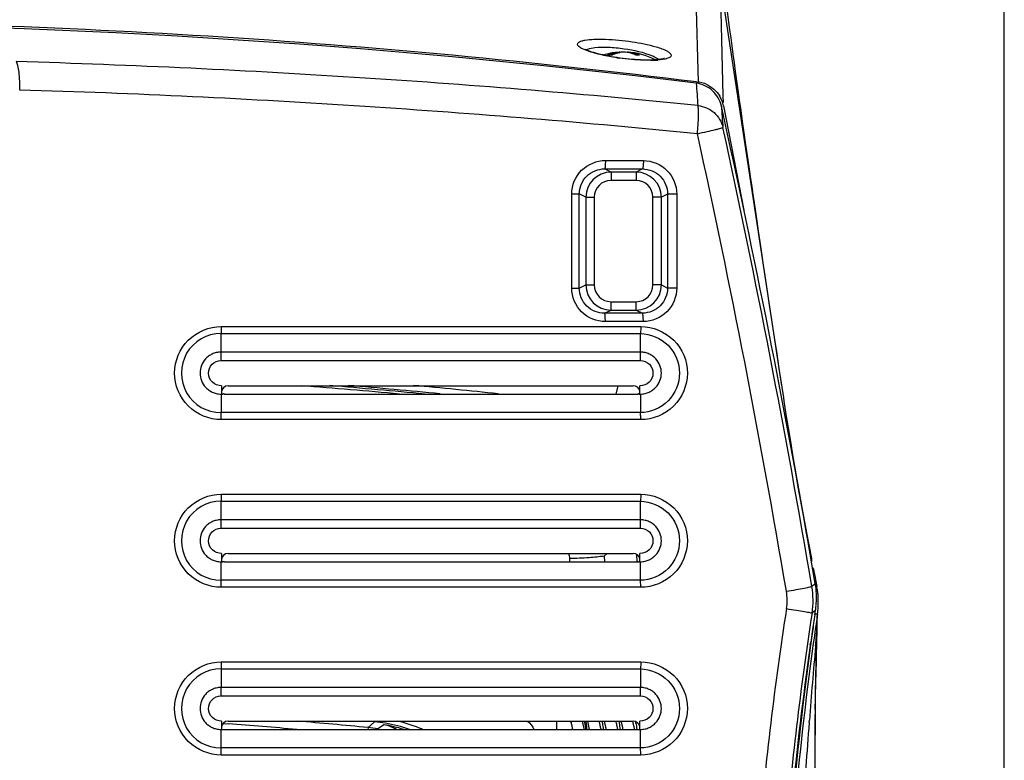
# Model space of a CAD drawing. Header units: millimetres. Extents: x 0 to 1660, y 0 to 1166.
# Tile 62 of 94: x 1072 to 1189, y 675 to 764. Entities that reach past the tile are written whole.
import ezdxf

# ---------------------------------------------------------------- set-up
doc = ezdxf.new("R2010")
doc.units = ezdxf.units.MM
doc.header["$LTSCALE"] = 65.395
doc.layers.get('0').update_dxf_attribs({"linetype": 'CONTINUOUS'})
doc.layers.add('ASSI', color=7, linetype='CONTINUOUS')

msp = doc.modelspace()

# ---------------------------------------------------------------- linework, layer by layer
at = {"color": 7, "linetype": 'Continuous'}
for p, q in [((1189, 0), (1189, 841)), ((1156.17, 763.37), (1156, 764.64)), ((1156.29, 762.45), (1156.17, 763.37)), ((1156.42, 761.5), (1156.29, 762.45)), ((1156.55, 760.53), (1156.42, 761.5)), ((1139.04, 760.1), (1138.99, 760.13)), ((1139.15, 760.05), (1139.04, 760.1)), ((1139.29, 759.99), (1139.15, 760.05)), ((1139.45, 759.93), (1139.29, 759.99)), ((1139.63, 759.86), (1139.45, 759.93)), ((1139.84, 759.79), (1139.63, 759.86)), ((1140.06, 759.72), (1139.84, 759.79)), ((1140.31, 759.65), (1140.06, 759.72)), ((1140.57, 759.58), (1140.31, 759.65)), ((1140.86, 759.51), (1140.57, 759.58)), ((1143.19, 759.74), (1143.19, 759.79)), ((1144.04, 759.74), (1144.04, 759.79)), ((1156.68, 759.54), (1156.55, 760.53)), ((1156.82, 758.52), (1156.68, 759.54)), ((1141.16, 759.44), (1140.86, 759.51)), ((1141.47, 759.37), (1141.16, 759.44)), ((1141.8, 759.31), (1141.47, 759.37)), ((1142.13, 759.24), (1141.8, 759.31)), ((1142.48, 759.19), (1142.13, 759.24)), ((1142.83, 759.13), (1142.48, 759.19)), ((1143.19, 759.08), (1142.83, 759.13)), ((1143.55, 759.03), (1143.19, 759.08)), ((1143.91, 758.99), (1143.55, 759.03)), ((1144.26, 758.95), (1143.91, 758.99)), ((1144.61, 758.92), (1144.26, 758.95)), ((1144.95, 758.89), (1144.61, 758.92)), ((1145.29, 758.87), (1144.95, 758.89)), ((1145.62, 758.85), (1145.29, 758.87)), ((1145.93, 758.84), (1145.62, 758.85)), ((1146.24, 758.84), (1145.93, 758.84)), ((1146.52, 758.83), (1146.24, 758.84)), ((1146.8, 758.84), (1146.52, 758.83)), ((1147.06, 758.84), (1146.8, 758.84)), ((1147.3, 758.85), (1147.06, 758.84)), ((1147.52, 758.87), (1147.3, 758.85)), ((1147.72, 758.89), (1147.52, 758.87)), ((1147.9, 758.91), (1147.72, 758.89)), ((1148.06, 758.93), (1147.9, 758.91)), ((1148.2, 758.96), (1148.06, 758.93)), ((1148.31, 758.99), (1148.2, 758.96)), ((1148.39, 759.01), (1148.31, 758.99)), ((1148.45, 759.03), (1148.39, 759.01)), ((1148.47, 759.04), (1148.45, 759.03)), ((1148.45, 759.02), (1148.46, 759.03)), ((1148.46, 759.03), (1148.47, 759.04)), ((1156.97, 757.46), (1156.82, 758.52)), ((1157.12, 756.37), (1156.97, 757.46)), ((1152.29, 756.23), (1152.52, 756.21)), ((1157.28, 755.23), (1157.12, 756.37)), ((1157.44, 754.05), (1157.28, 755.23)), ((1157.62, 752.81), (1157.44, 754.05)), ((1155.52, 753.39), (1157.96, 740.95)), ((1157.8, 751.52), (1157.62, 752.81)), ((1157.99, 750.15), (1157.8, 751.52)), ((1158.2, 748.71), (1157.99, 750.15)), ((1158.42, 747.18), (1158.2, 748.71)), ((1158.66, 745.54), (1158.42, 747.18)), ((1158.78, 744.67), (1158.66, 745.54)), ((1158.92, 743.76), (1158.78, 744.67)), ((1159.06, 742.81), (1158.92, 743.76)), ((1159.2, 741.81), (1159.06, 742.81)), ((1159.36, 740.75), (1159.2, 741.81)), ((1159.52, 739.62), (1159.36, 740.75)), ((1159.7, 738.43), (1159.52, 739.62)), ((1159.89, 737.17), (1159.7, 738.43)), ((1160.09, 735.82), (1159.89, 737.17)), ((1160.3, 734.39), (1160.09, 735.82)), ((1160.53, 732.88), (1160.3, 734.39)), ((1160.77, 731.29), (1160.53, 732.88)), ((1161.02, 729.61), (1160.77, 731.29)), ((1161.29, 727.85), (1161.02, 729.61)), ((1161.57, 726), (1161.29, 727.85)), ((1161.86, 724.07), (1161.57, 726)), ((1145.61, 724), (1095.61, 724)), ((1162.16, 722.06), (1161.86, 724.07)), ((1162.7, 718.58), (1162.16, 722.06)), ((1096.46, 719.99), (1144.76, 719.99)), ((1142.74, 719), (1142.98, 719.99)), ((1095.93, 719.01), (1095.92, 719.02)), ((1095.95, 719.01), (1095.93, 719.01)), ((1095.97, 719.01), (1095.95, 719.01)), ((1095.99, 719), (1095.97, 719.01)), ((1096, 719), (1095.99, 719)), ((1096.02, 719), (1096, 719)), ((1096.02, 719), (1145.3, 719)), ((1145.31, 719), (1145.3, 719)), ((1145.33, 719), (1145.31, 719)), ((1145.34, 719), (1145.33, 719)), ((1145.35, 719.01), (1145.34, 719)), ((1145.37, 719.01), (1145.35, 719.01)), ((1145.38, 719.01), (1145.37, 719.01)), ((1162.76, 718.14), (1162.7, 718.58)), ((1162.88, 717.37), (1162.76, 718.14)), ((1163.05, 716.32), (1162.88, 717.37)), ((1163.27, 714.96), (1163.05, 716.32)), ((1163.54, 713.34), (1163.27, 714.96)), ((1163.84, 711.52), (1163.54, 713.34)), ((1164.19, 709.48), (1163.84, 711.52)), ((1164.57, 707.26), (1164.19, 709.48)), ((1164.97, 705.04), (1164.57, 707.26)), ((1165.36, 702.88), (1164.97, 705.04)), ((1145.61, 704), (1095.61, 704)), ((1165.76, 700.72), (1165.36, 702.88)), ((1165.38, 702.64), (1166.01, 699.38)), ((1096.46, 699.99), (1144.76, 699.99)), ((1166, 699.46), (1165.76, 700.72)), ((1095.93, 699.01), (1095.92, 699.02)), ((1095.95, 699.01), (1095.93, 699.01)), ((1095.97, 699.01), (1095.95, 699.01)), ((1095.99, 699), (1095.97, 699.01)), ((1096, 699), (1095.99, 699)), ((1096.02, 699), (1096, 699)), ((1096.02, 699), (1145.3, 699)), ((1145.31, 699), (1145.3, 699)), ((1145.33, 699), (1145.31, 699)), ((1145.34, 699), (1145.33, 699)), ((1145.35, 699.01), (1145.34, 699)), ((1145.37, 699.01), (1145.35, 699.01)), ((1145.38, 699.01), (1145.37, 699.01)), ((1166.46, 696.42), (1165.94, 699.44)), ((1166.01, 699.39), (1166.01, 699.04)), ((1166.14, 698.32), (1166.13, 698.33)), ((1166.18, 698.28), (1166.14, 698.32)), ((1166.21, 698.24), (1166.18, 698.28)), ((1166.23, 698.21), (1166.21, 698.24)), ((1166.23, 698.2), (1166.23, 698.21)), ((1166.25, 698.14), (1166.31, 697.82)), ((1166.31, 697.82), (1166.37, 697.49)), ((1166.37, 697.49), (1166.43, 697.17)), ((1166.43, 697.17), (1166.5, 696.85)), ((1166.5, 696.85), (1166.57, 696.44)), ((1166.57, 696.44), (1166.65, 696.06)), ((1166.4, 692.68), (1166.49, 693.23)), ((1166.7, 691.64), (1166.74, 692.76)), ((1166.72, 692.72), (1166.71, 692.64)), ((1166.74, 692.76), (1166.75, 692.95)), ((1166.69, 691.27), (1166.7, 691.64)), ((1166.42, 690.65), (1166.35, 690.13)), ((1166.66, 689.79), (1166.67, 690.41)), ((1166.67, 690.41), (1166.69, 691.3)), ((1165.87, 689.04), (1165.9, 689.3)), ((1166.22, 689.25), (1166.19, 688.99)), ((1166.35, 690.13), (1166.22, 689.25)), ((1166.64, 689.02), (1166.66, 689.79)), ((1166.59, 687.05), (1166.61, 688.1)), ((1166.61, 688.1), (1166.64, 689.02)), ((1166.56, 685.86), (1166.59, 687.05)), ((1166.53, 684.51), (1166.56, 685.86)), ((1166.5, 683.01), (1166.53, 684.51)), ((1145.61, 684), (1095.61, 684)), ((1166.47, 681.36), (1166.5, 683.01)), ((1166.46, 679.57), (1166.47, 681.36)), ((1096.46, 679.99), (1144.76, 679.99)), ((1095.81, 679), (1145.48, 679)), ((1166.45, 677.63), (1166.46, 679.57)), ((1166.46, 675.56), (1166.45, 677.63)), ((1166.48, 673.34), (1166.46, 675.56))]:
    msp.add_line(p, q, dxfattribs=at)
at = {"color": 9, "linetype": 'Continuous'}
for p, q in [((1152.52, 756.21), (1152.15, 770.99)), ((1155.49, 754.56), (1155.15, 768.06)), ((1162.48, 719.98), (1155.16, 768.04)), ((1155.51, 753.78), (1155.49, 754.56)), ((1141.44, 746.86), (1145.97, 746.86)), ((1141.34, 745.86), (1145.86, 745.86)), ((1142.11, 745.48), (1141.34, 745.86)), ((1145.11, 745.48), (1142.11, 745.48)), ((1142.11, 745.48), (1142.11, 744.48)), ((1145.86, 745.86), (1145.11, 745.48)), ((1145.11, 745.48), (1145.11, 744.48)), ((1145.11, 744.48), (1142.11, 744.48)), ((1137.42, 742.87), (1138.33, 742.87)), ((1137.42, 731.63), (1137.42, 742.87)), ((1138.33, 731.63), (1138.33, 742.87)), ((1139.12, 742.48), (1138.33, 742.87)), ((1139.12, 742.48), (1140.11, 742.48)), ((1139.12, 742.48), (1139.12, 732.02)), ((1140.11, 742.48), (1140.11, 732.02)), ((1148.11, 742.48), (1147.11, 742.48)), ((1147.11, 732.02), (1147.11, 742.48)), ((1148.85, 742.85), (1148.11, 742.48)), ((1148.11, 732.02), (1148.11, 742.48)), ((1149.95, 742.85), (1148.85, 742.85)), ((1148.85, 742.85), (1148.85, 731.65)), ((1149.95, 742.85), (1149.95, 731.65)), ((1137.42, 731.63), (1138.33, 731.63)), ((1138.33, 731.63), (1139.12, 732.02)), ((1139.12, 732.02), (1140.11, 732.02)), ((1148.11, 732.02), (1147.11, 732.02)), ((1148.11, 732.02), (1148.85, 731.65)), ((1149.95, 731.65), (1148.85, 731.65)), ((1141.34, 728.64), (1142.11, 729.02)), ((1142.11, 730.02), (1145.11, 730.02)), ((1142.11, 729.02), (1142.11, 730.02)), ((1142.11, 729.02), (1145.11, 729.02)), ((1145.11, 729.02), (1145.11, 730.02)), ((1145.11, 729.02), (1145.86, 728.65)), ((1145.86, 728.65), (1141.34, 728.64)), ((1095.64, 727.06), (1145.66, 727.06)), ((1145.97, 727.65), (1141.44, 727.64)), ((1095.61, 726.21), (1145.61, 726.21)), ((1095.61, 723), (1095.61, 726.21)), ((1145.61, 723), (1145.61, 726.21)), ((1095.61, 723), (1145.61, 723)), ((1095.61, 719), (1095.61, 716.79)), ((1145.61, 719), (1145.61, 716.79)), ((1145.61, 716.79), (1095.61, 716.79)), ((1145.66, 715.95), (1095.64, 715.95)), ((1095.64, 707.06), (1145.66, 707.06)), ((1095.61, 706.21), (1145.61, 706.21)), ((1095.61, 703), (1095.61, 706.21)), ((1145.61, 703), (1145.61, 706.21)), ((1095.61, 703), (1145.61, 703)), ((1141.64, 699.99), (1141.3, 699.68)), ((1141.3, 699.68), (1141.32, 699)), ((1145.21, 699), (1145.19, 699.87)), ((1095.61, 696.79), (1095.61, 699)), ((1137.16, 699.38), (1137.17, 699)), ((1145.61, 696.79), (1145.61, 699)), ((1145.61, 696.79), (1095.61, 696.79)), ((1166.41, 696.38), (1166.46, 696.42)), ((1145.66, 695.95), (1095.64, 695.95)), ((1166.43, 692.77), (1166.41, 692.68)), ((1166.44, 693.19), (1166.49, 693.23)), ((1166.68, 691.49), (1166.69, 691.89)), ((1166.68, 691.43), (1166.68, 691.49)), ((1166.69, 691.89), (1166.7, 692.53)), ((1166.7, 692.53), (1166.7, 692.57)), ((1166.12, 690.69), (1166.05, 690.17)), ((1166.52, 689.23), (1166.66, 690.75)), ((1166.65, 690.45), (1166.66, 690.72)), ((1166.65, 690.18), (1166.65, 690.45)), ((1166.66, 690.71), (1166.66, 690.76)), ((1165.93, 689.29), (1165.89, 689.03)), ((1166.05, 690.17), (1165.93, 689.29)), ((1166.5, 688.99), (1166.52, 689.23)), ((1095.64, 687.06), (1145.66, 687.06)), ((1095.61, 686.21), (1145.61, 686.21)), ((1095.61, 686.21), (1095.61, 684)), ((1145.61, 686.21), (1145.61, 684)), ((1095.61, 683), (1095.61, 684)), ((1145.61, 683), (1145.61, 684)), ((1095.61, 683), (1145.61, 683)), ((1095.87, 679.71), (1096.49, 679.66)), ((1113.91, 679.91), (1113.14, 679.23)), ((1165.73, 679.82), (1165.76, 680.1)), ((1166.45, 680.49), (1166.45, 680.79)), ((1095.61, 676.79), (1095.61, 679)), ((1113.14, 679.23), (1113.11, 679)), ((1145.61, 676.79), (1145.61, 679)), ((1145.61, 676.79), (1095.61, 676.79)), ((1145.66, 675.95), (1095.64, 675.95))]:
    msp.add_line(p, q, dxfattribs=at)
at = {"color": 7, "linetype": 'Continuous'}
for centre, radius, start, end in [((1035.61, -187.65), 950.9, 82.95292, 97.04708), ((1035.59, -177.74), 941.23, 82.87777, 89.99883), ((1143.61, 751.8), 8, 95.2867, 107.5066), ((1143.4, 755.78), 4.01, 93.0409, 95.2538), ((1143.83, 755.72), 4.08, 99.1032, 99.3847), ((1143.83, 755.75), 4.05, 95.0013, 99.107), ((1143.82, 755.78), 4.01, 93.0407, 94.9967), ((1143.4, 755.79), 4.01, 86.402, 86.96), ((1143.4, 755.76), 4.04, 80.8911, 86.3931), ((1143.61, 751.8), 8, 61.9381, 86.96), ((1143.82, 755.78), 4.01, 84.7462, 86.9591), ((1143.39, 755.71), 4.08, 79.8825, 80.8965), ((1145.31, 755.15), 4.28, 87.1598, 92.8402), ((1152.08, 752.76), 3.48, 78.7992, 82.8538), ((1152.08, 752.74), 3.5, 66.828, 78.7906), ((1152.02, 752.7), 3.56, 11.197, 30.8457), ((35.34, 503.56), 1147.44, 9.82939, 12.57314), ((1035.61, -167.5), 890.5, 84.56732, 85.29832), ((1035.61, -167.5), 891.4, 84.00827, 84.66119), ((1089.1, 720), 56.46, 359.8634, 359.9999), ((1094.24, 719.98), 51.32, 359.5909, 359.869), ((1095.61, 721.74), 2.74, 270.0112, 274.2025), ((1095.61, 721.78), 2.78, 274.1929, 276.3927), ((1145.61, 721.76), 2.76, 265.0973, 267.1815), ((1145.61, 721.72), 2.72, 267.1788, 269.9949), ((1116.57, 719.8), 28.98, 358.9163, 359.6466), ((1145.61, 721.61), 2.61, 269.9671, 276.3048), ((1089.02, 700), 56.54, 359.8681, 360), ((1094.04, 699.99), 51.52, 359.5989, 359.8734), ((1095.61, 701.74), 2.74, 270.0112, 274.2025), ((1095.61, 701.78), 2.78, 274.1929, 276.3927), ((1145.61, 701.76), 2.76, 265.0973, 267.1815), ((1145.61, 701.72), 2.72, 267.1788, 269.9949), ((1145.61, 701.61), 2.61, 269.9671, 276.3048), ((1165.95, 698.09), 0.299, 10.9276, 23.1751), ((1156.65, 694.75), 9.95, 8.2711, 9.6758), ((1156.62, 694.75), 9.99, 0.4788, 8.2684), ((1156.83, 694.18), 9.99, 7.635, 10.8365), ((1156.81, 694.18), 10.02, 4.4417, 7.6357), ((1156.62, 694.75), 9.98, 354.3411, 0.4688), ((1156.81, 694.18), 10.02, 354.3913, 358.0369), ((1156.83, 694.18), 9.99, 1.2409, 4.4423), ((1156.83, 694.18), 9.99, 358.0363, 1.2378), ((1563.21, 632.33), 401.37, 171.3524, 171.6395), ((1563.33, 634.44), 400.87, 171.6527, 171.9402), ((1156.65, 694.74), 9.96, 351.272, 354.3417), ((1156.84, 694.18), 9.99, 351.641, 354.3915), ((1563.26, 632.32), 401.42, 171.6395, 171.84), ((1156.73, 691.63), 9.97, 354.9555, 357.9518), ((1564.37, 634.3), 401.92, 172.1793, 175.0121), ((1563.29, 632.32), 401.45, 171.8779, 172.0488), ((1563.34, 632.31), 401.5, 172.0489, 174.716), ((1089.06, 680), 56.5, 359.8658, 359.9999), ((1094.13, 679.99), 51.43, 359.5954, 359.8712), ((1095.61, 681.74), 2.74, 270.0112, 274.2025), ((1145.61, 681.72), 2.72, 267.1788, 269.9949)]:
    msp.add_arc(centre, radius, start, end, dxfattribs=at)
at = {"color": 9, "linetype": 'Continuous'}
for centre, radius, start, end in [((1035.9, -424.56), 1183.74, 86.27597, 88.29105), ((1147.09, 787.72), 28.93, 261.4827, 262.0465), ((1146.68, 773.45), 14.64, 270.7645, 272.4172), ((1146.81, 770.38), 11.57, 272.4088, 274.3446), ((1037.09, -406.67), 1165.82, 84.32052, 86.27701), ((1432.88, 774.78), 281.23, 183.8139, 184.3553), ((1035.91, -430.4), 1186.2, 86.28556, 88.27539), ((1037.09, -412.61), 1168.36, 84.33561, 86.28691), ((1436.89, 772.46), 282.27, 183.8835, 184.4011), ((29.2, 504.19), 1152.93, 9.57954, 12.35055), ((32.93, 504.14), 1146.17, 9.6098, 12.38905), ((1142.12, 742.48), 3, 90.024, 179.9568), ((1145.11, 742.48), 3, 0.0432, 89.976), ((1142.11, 742.48), 2, 89.9961, 179.9778), ((1145.11, 742.48), 2, 0.0222, 90.0039), ((1142.12, 732.02), 3, 180.0432, 269.976), ((1142.11, 732.02), 2, 180.0222, 270.0039), ((1145.11, 732.02), 3, 270.024, 359.9568), ((1145.11, 732.02), 2, 269.9961, 359.9778), ((1095.59, 721.5), 4.71, 89.7777, 270.2222), ((1035.61, -167.38), 890.1, 84.75994, 85.51542), ((1035.58, -168.03), 891.23, 84.45228, 85.1589), ((1095.59, 701.5), 4.71, 89.7777, 270.2222), ((1317.87, 528.66), 225.98, 132.0835, 132.2051), ((1156.61, 694.4), 6.5, 351.2399, 9.5443), ((1156.16, 694.4), 10.04, 351.2954, 9.5194), ((1560.41, 631.8), 402.13, 171.1872, 175.1142), ((1561.25, 631.81), 399.86, 171.2147, 175.1296), ((1313.19, 525.35), 222.95, 131.1642, 131.2869), ((1563.17, 634.44), 401.01, 171.6498, 171.9372), ((1156.85, 694.16), 9.67, 351.791, 352.744), ((1068.52, 693.68), 98.18, 358.2937, 358.6874), ((1156.73, 691.59), 9.97, 355.0014, 358.3902), ((669.09, 700.28), 497.66, 358.5937, 358.8369), ((1564.33, 634.29), 402.18, 172.1765, 175.0119), ((2193, 598.4), 1030.49, 174.95674, 175.45258), ((1095.59, 681.5), 4.71, 89.7777, 270.2222), ((1450, 677.76), 283.56, 179.2656, 179.3874), ((1031.53, -169.89), 853.03, 84.5102, 85.07635), ((1112.11, 661.49), 18.51, 80.299, 84.4102), ((1112.1, 661.45), 18.55, 71.1702, 80.3011), ((1112.13, 661.51), 19.04, 66.8315, 76.1624), ((2194.44, 598.29), 1031.93, 175.46839, 176.06083), ((1455.22, 677.71), 288.78, 179.5702, 179.8813), ((1454.24, 677.71), 287.8, 179.4472, 179.5691), ((1034.25, -138.05), 820.08, 85.0756, 85.64713), ((1111.36, 660.78), 18.53, 80.8329, 84.5077), ((1127.22, 660.44), 22.67, 122.4963, 124.7088), ((1111.93, 661.3), 18.53, 72.8396, 80.3104)]:
    msp.add_arc(centre, radius, start, end, dxfattribs=at)
at = {"color": 7, "linetype": 'Continuous'}
for centre, major_axis, start_param, end_param in [((1096.46, 719.19), (-0.194, 0.778), -0.244012, 1.325567), ((1144.76, 719.19), (0.194, 0.778), -1.142491, 0.244012), ((1096.46, 699.19), (-0.194, 0.778), -0.244012, 1.325567), ((1144.76, 699.19), (0.194, 0.778), -1.142491, 0.244012), ((1096.46, 679.19), (-0.194, 0.778), -0.244012, 1.325567), ((1144.76, 679.19), (0.194, 0.778), -1.142491, 0.244012)]:
    msp.add_ellipse(centre, major_axis=major_axis, ratio=0.997413, start_param=start_param, end_param=end_param, dxfattribs=at)
at = {"color": 9, "linetype": 'Continuous'}
for points, knots in [([(1138.12, 760.73), (1138.11, 760.85), (1138.32, 761.03), (1138.64, 761.13), (1139.23, 761.27), (1140.18, 761.34), (1142.06, 761.33), (1144.55, 761.08), (1146.56, 760.68), (1147.49, 760.41)], [0, 0, 0, 0, 0.037039, 0.068496, 0.109991, 0.221723, 0.36515, 0.697642, 1, 1, 1, 1]), ([(1140.35, 759.61), (1139.79, 759.75), (1139.06, 759.98), (1138.32, 760.38), (1138.12, 760.62), (1138.12, 760.73)], [0, 0, 0, 0, 0.675214, 0.880205, 1, 1, 1, 1]), ([(1139.16, 760.05), (1139.21, 760.08), (1139.53, 760.25), (1139.89, 760.31), (1140.19, 760.34)], [0, 0, 0, 0, 0.180362, 1, 1, 1, 1]), ([(1140.19, 760.34), (1140.71, 760.4), (1141.88, 760.4), (1144.19, 760.16), (1145.97, 759.78), (1147.04, 759.34)], [0, 0, 0, 0, 0.226833, 0.500904, 1, 1, 1, 1]), ([(1142.8, 759.12), (1142.58, 759.15), (1141.76, 759.28), (1140.94, 759.45), (1140.35, 759.61)], [0, 0, 0, 0, 0.266703, 1, 1, 1, 1]), ([(1147.49, 760.41), (1147.95, 760.27), (1148.55, 760.07), (1149.15, 759.7), (1149.29, 759.49), (1149.29, 759.4)], [0, 0, 0, 0, 0.674057, 0.877199, 1, 1, 1, 1]), ([(1071.61, 755.26), (1071.63, 755.97), (1071.61, 756.96), (1071.43, 758.09), (1071.3, 758.52), (1071.21, 758.65)], [0, 0, 0, 0, 0.624096, 0.854054, 1, 1, 1, 1]), ([(1146.87, 758.81), (1146.58, 758.81), (1145.32, 758.82), (1144.05, 758.94), (1143.09, 759.07)], [0, 0, 0, 0, 0.229095, 1, 1, 1, 1]), ([(1147.04, 759.34), (1147.12, 759.3), (1147.4, 759.18), (1147.68, 759.03), (1147.85, 758.9)], [0, 0, 0, 0, 0.29148, 1, 1, 1, 1]), ([(1149.29, 759.4), (1149.28, 759.22), (1148.59, 758.9), (1148.08, 758.87), (1147.68, 758.84)], [0, 0, 0, 0, 0.312944, 1, 1, 1, 1]), ([(1152.41, 750.05), (1152.48, 750.76), (1152.55, 751.73), (1152.54, 752.85), (1152.51, 753.27), (1152.46, 753.42)], [0, 0, 0, 0, 0.631464, 0.861176, 1, 1, 1, 1]), ([(1152.46, 753.42), (1153.16, 753.33), (1154.53, 752.76), (1155.3, 751.47), (1155.45, 750.79)], [0, 0, 0, 0, 0.504506, 1, 1, 1, 1]), ([(1152.41, 750.05), (1152.8, 750.15), (1153.51, 750.29), (1154.35, 750.49), (1154.89, 750.63), (1155.17, 750.7), (1155.34, 750.75), (1155.44, 750.77), (1155.45, 750.79)], [0, 0, 0, 0, 0.381376, 0.699745, 0.822199, 0.914814, 0.974394, 1, 1, 1, 1]), ([(1137.42, 742.87), (1137.42, 743.89), (1138.29, 746.02), (1140.42, 746.86), (1141.44, 746.86)], [0, 0, 0, 0, 0.500582, 1, 1, 1, 1]), ([(1141.44, 746.86), (1141.44, 746.74), (1141.43, 746.51), (1141.42, 746.18), (1141.38, 746.01), (1141.37, 745.87), (1141.34, 745.86)], [0, 0, 0, 0, 0.374279, 0.69439, 0.911921, 1, 1, 1, 1]), ([(1145.97, 746.86), (1145.97, 746.73), (1145.96, 746.5), (1145.95, 746.18), (1145.91, 746), (1145.89, 745.86), (1145.86, 745.86)], [0, 0, 0, 0, 0.373953, 0.693834, 0.911359, 1, 1, 1, 1]), ([(1145.97, 746.86), (1146.98, 746.85), (1149.1, 745.99), (1149.95, 743.87), (1149.95, 742.85)], [0, 0, 0, 0, 0.499163, 1, 1, 1, 1]), ([(1138.33, 742.87), (1138.33, 743.64), (1138.98, 745.24), (1140.58, 745.86), (1141.34, 745.86)], [0, 0, 0, 0, 0.501343, 1, 1, 1, 1]), ([(1145.86, 745.86), (1146.63, 745.85), (1148.22, 745.21), (1148.85, 743.62), (1148.85, 742.85)], [0, 0, 0, 0, 0.49874, 1, 1, 1, 1]), ([(1141.44, 727.64), (1140.42, 727.64), (1138.29, 728.48), (1137.42, 730.61), (1137.42, 731.63)], [0, 0, 0, 0, 0.499418, 1, 1, 1, 1]), ([(1141.34, 728.64), (1140.58, 728.64), (1138.98, 729.26), (1138.33, 730.86), (1138.33, 731.63)], [0, 0, 0, 0, 0.498657, 1, 1, 1, 1]), ([(1148.85, 731.65), (1148.85, 730.89), (1148.22, 729.29), (1146.63, 728.65), (1145.86, 728.65)], [0, 0, 0, 0, 0.501259, 1, 1, 1, 1]), ([(1149.95, 731.65), (1149.95, 730.63), (1149.1, 728.51), (1146.98, 727.65), (1145.97, 727.65)], [0, 0, 0, 0, 0.500837, 1, 1, 1, 1]), ([(1141.44, 727.64), (1141.44, 727.76), (1141.43, 727.99), (1141.42, 728.32), (1141.38, 728.49), (1141.37, 728.63), (1141.34, 728.64)], [0, 0, 0, 0, 0.374281, 0.694391, 0.911921, 1, 1, 1, 1]), ([(1145.97, 727.65), (1145.97, 727.77), (1145.96, 728), (1145.95, 728.32), (1145.91, 728.5), (1145.89, 728.64), (1145.86, 728.65)], [0, 0, 0, 0, 0.373951, 0.693833, 0.911358, 1, 1, 1, 1]), ([(1095.64, 715.95), (1094.22, 715.95), (1091.26, 717.15), (1089.49, 721.51), (1091.27, 725.86), (1094.22, 727.06), (1095.64, 727.06)], [0, 0, 0, 0, 0.25027, 0.500333, 0.750316, 1, 1, 1, 1]), ([(1095.64, 727.06), (1095.64, 726.97), (1095.63, 726.69), (1095.63, 726.41), (1095.61, 726.21)], [0, 0, 0, 0, 0.294922, 1, 1, 1, 1]), ([(1145.66, 727.06), (1145.66, 726.97), (1145.65, 726.69), (1145.64, 726.4), (1145.61, 726.21)], [0, 0, 0, 0, 0.294569, 1, 1, 1, 1]), ([(1145.66, 727.06), (1147.08, 727.06), (1150.03, 725.85), (1151.81, 721.5), (1150.02, 717.15), (1147.07, 715.95), (1145.66, 715.95)], [0, 0, 0, 0, 0.249966, 0.500274, 0.750518, 1, 1, 1, 1]), ([(1145.61, 726.21), (1146.8, 726.2), (1149.28, 725.17), (1150.77, 721.5), (1149.28, 717.83), (1146.8, 716.8), (1145.61, 716.79)], [0, 0, 0, 0, 0.249834, 0.500255, 0.750631, 1, 1, 1, 1]), ([(1095.66, 720), (1095.28, 719.99), (1094.46, 720.29), (1093.95, 721.47), (1094.42, 722.67), (1095.22, 723), (1095.61, 723)], [0, 0, 0, 0, 0.24989, 0.499832, 0.749815, 1, 1, 1, 1]), ([(1145.61, 723), (1146, 723), (1146.8, 722.67), (1147.28, 721.47), (1146.76, 720.29), (1145.95, 719.99), (1145.56, 720)], [0, 0, 0, 0, 0.250051, 0.500154, 0.750131, 1, 1, 1, 1]), ([(1095.64, 715.95), (1095.64, 716.03), (1095.63, 716.31), (1095.63, 716.6), (1095.61, 716.79)], [0, 0, 0, 0, 0.29495, 1, 1, 1, 1]), ([(1145.66, 715.95), (1145.66, 716.03), (1145.65, 716.31), (1145.64, 716.6), (1145.61, 716.79)], [0, 0, 0, 0, 0.294541, 1, 1, 1, 1]), ([(1095.64, 695.95), (1094.22, 695.95), (1091.26, 697.15), (1089.49, 701.51), (1091.27, 705.86), (1094.22, 707.06), (1095.64, 707.06)], [0, 0, 0, 0, 0.25027, 0.500333, 0.750316, 1, 1, 1, 1]), ([(1095.64, 707.06), (1095.64, 706.97), (1095.63, 706.69), (1095.63, 706.41), (1095.61, 706.21)], [0, 0, 0, 0, 0.294922, 1, 1, 1, 1]), ([(1145.66, 707.06), (1145.66, 706.97), (1145.65, 706.69), (1145.64, 706.4), (1145.61, 706.21)], [0, 0, 0, 0, 0.294569, 1, 1, 1, 1]), ([(1145.66, 707.06), (1147.08, 707.06), (1150.03, 705.85), (1151.81, 701.5), (1150.02, 697.15), (1147.07, 695.95), (1145.66, 695.95)], [0, 0, 0, 0, 0.249966, 0.500274, 0.750518, 1, 1, 1, 1]), ([(1145.61, 706.21), (1146.8, 706.2), (1149.28, 705.17), (1150.77, 701.5), (1149.28, 697.83), (1146.8, 696.8), (1145.61, 696.79)], [0, 0, 0, 0, 0.249834, 0.500255, 0.750631, 1, 1, 1, 1]), ([(1095.66, 700), (1095.28, 699.99), (1094.46, 700.29), (1093.95, 701.47), (1094.42, 702.67), (1095.22, 703), (1095.61, 703)], [0, 0, 0, 0, 0.249913, 0.499863, 0.749849, 1, 1, 1, 1]), ([(1145.61, 703), (1146, 703), (1146.8, 702.67), (1147.28, 701.47), (1146.76, 700.29), (1145.95, 699.99), (1145.56, 700)], [0, 0, 0, 0, 0.250025, 0.500137, 0.750112, 1, 1, 1, 1]), ([(1141.3, 699.68), (1140.71, 699.58), (1139.33, 699.45), (1137.94, 699.39), (1137.16, 699.38)], [0, 0, 0, 0, 0.434277, 1, 1, 1, 1]), ([(1166.25, 698.14), (1166.25, 698.13), (1166.21, 698.13), (1166.19, 698.12), (1166.17, 698.11)], [0, 0, 0, 0, 0.271472, 1, 1, 1, 1]), ([(1095.64, 695.95), (1095.64, 696.03), (1095.63, 696.31), (1095.63, 696.6), (1095.61, 696.79)], [0, 0, 0, 0, 0.29495, 1, 1, 1, 1]), ([(1145.66, 695.95), (1145.66, 696.03), (1145.65, 696.31), (1145.64, 696.6), (1145.61, 696.79)], [0, 0, 0, 0, 0.294541, 1, 1, 1, 1]), ([(1166.62, 696.2), (1166.62, 696.19), (1166.55, 696.18), (1166.53, 696.17), (1166.5, 696.16)], [0, 0, 0, 0, 0.269447, 1, 1, 1, 1]), ([(1163.02, 695.48), (1163.41, 695.54), (1164.12, 695.67), (1164.96, 695.82), (1165.49, 695.93), (1165.77, 695.98), (1165.95, 696.03), (1166.04, 696.04), (1166.06, 696.06)], [0, 0, 0, 0, 0.382234, 0.700598, 0.822892, 0.915377, 0.97494, 1, 1, 1, 1]), ([(1166.65, 696.06), (1166.65, 696.05), (1166.58, 696.04), (1166.55, 696.03), (1166.52, 696.02)], [0, 0, 0, 0, 0.269963, 1, 1, 1, 1]), ([(1163.03, 693.41), (1163.42, 693.35), (1164.14, 693.23), (1164.98, 693.1), (1165.52, 693), (1165.8, 692.95), (1165.97, 692.9), (1166.06, 692.89), (1166.08, 692.88)], [0, 0, 0, 0, 0.384355, 0.703774, 0.825991, 0.917931, 0.976456, 1, 1, 1, 1]), ([(1166.72, 692.72), (1166.72, 692.72), (1166.67, 692.74), (1166.6, 692.73), (1166.49, 692.76), (1166.43, 692.77)], [0, 0, 0, 0, 0.075489, 0.291402, 1, 1, 1, 1]), ([(1166.46, 681.39), (1166.47, 682.08), (1166.51, 684.3), (1166.56, 686.53), (1166.6, 688.07)], [0, 0, 0, 0, 0.306963, 1, 1, 1, 1]), ([(1095.64, 675.95), (1094.22, 675.95), (1091.26, 677.15), (1089.49, 681.51), (1091.27, 685.86), (1094.22, 687.06), (1095.64, 687.06)], [0, 0, 0, 0, 0.25027, 0.500333, 0.750315, 1, 1, 1, 1]), ([(1095.64, 687.06), (1095.64, 686.97), (1095.63, 686.69), (1095.63, 686.41), (1095.61, 686.21)], [0, 0, 0, 0, 0.294922, 1, 1, 1, 1]), ([(1145.66, 687.06), (1145.66, 686.97), (1145.65, 686.69), (1145.64, 686.4), (1145.61, 686.21)], [0, 0, 0, 0, 0.294569, 1, 1, 1, 1]), ([(1145.66, 687.06), (1147.08, 687.06), (1150.03, 685.85), (1151.81, 681.5), (1150.02, 677.15), (1147.07, 675.95), (1145.66, 675.95)], [0, 0, 0, 0, 0.249966, 0.500274, 0.750518, 1, 1, 1, 1]), ([(1145.61, 686.21), (1146.8, 686.2), (1149.28, 685.17), (1150.77, 681.5), (1149.28, 677.83), (1146.8, 676.8), (1145.61, 676.79)], [0, 0, 0, 0, 0.249834, 0.500255, 0.750631, 1, 1, 1, 1]), ([(1095.66, 680), (1095.28, 679.99), (1094.46, 680.29), (1093.95, 681.47), (1094.42, 682.67), (1095.22, 683), (1095.61, 683)], [0, 0, 0, 0, 0.249909, 0.49987, 0.74986, 1, 1, 1, 1]), ([(1145.61, 683), (1146, 683), (1146.8, 682.67), (1147.28, 681.47), (1146.76, 680.29), (1145.95, 679.99), (1145.56, 680)], [0, 0, 0, 0, 0.250157, 0.500208, 0.750177, 1, 1, 1, 1]), ([(1166.56, 650.66), (1166.56, 655.72), (1166.55, 664.94), (1166.43, 674.15), (1166.44, 678.31)], [0, 0, 0, 0, 0.549291, 1, 1, 1, 1]), ([(1095.64, 675.95), (1095.64, 676.03), (1095.63, 676.31), (1095.63, 676.6), (1095.61, 676.79)], [0, 0, 0, 0, 0.29495, 1, 1, 1, 1]), ([(1145.66, 675.95), (1145.66, 676.03), (1145.65, 676.31), (1145.64, 676.6), (1145.61, 676.79)], [0, 0, 0, 0, 0.294541, 1, 1, 1, 1])]:
    msp.add_open_spline(points, degree=3, knots=knots, dxfattribs=at)
at = {"color": 7, "linetype": 'Continuous'}
for points, knots in [([(1141.7, 759.43), (1141.81, 759.47), (1142.24, 759.65), (1142.69, 759.75), (1143.03, 759.78)], [0, 0, 0, 0, 0.254712, 1, 1, 1, 1]), ([(1142.13, 759.43), (1142.21, 759.46), (1142.55, 759.6), (1142.9, 759.7), (1143.17, 759.74)], [0, 0, 0, 0, 0.253932, 1, 1, 1, 1]), ([(1145.09, 759.43), (1145.01, 759.46), (1144.7, 759.59), (1144.36, 759.69), (1144.11, 759.73)], [0, 0, 0, 0, 0.253777, 1, 1, 1, 1]), ([(1145.52, 759.43), (1145.41, 759.47), (1144.99, 759.65), (1144.53, 759.75), (1144.19, 759.78)], [0, 0, 0, 0, 0.254712, 1, 1, 1, 1]), ([(1155.27, 753.34), (1155.12, 754.03), (1154.36, 755.35), (1152.98, 755.98), (1152.27, 756.07)], [0, 0, 0, 0, 0.499857, 1, 1, 1, 1]), ([(1095.61, 724), (1095.42, 724), (1095.06, 723.96), (1094.56, 723.79), (1094.12, 723.53), (1093.64, 723.1), (1093.22, 722.42), (1093.06, 721.5), (1093.22, 720.58), (1093.64, 719.9), (1094.12, 719.48), (1094.56, 719.21), (1095.06, 719.04), (1095.42, 719), (1095.61, 719)], [0, 0, 0, 0, 0.071783, 0.138199, 0.202674, 0.265364, 0.38432, 0.499998, 0.615676, 0.734632, 0.797324, 0.8618, 0.928217, 1, 1, 1, 1]), ([(1146.18, 719.06), (1146.35, 719.1), (1146.67, 719.22), (1147.1, 719.48), (1147.58, 719.91), (1148, 720.58), (1148.17, 721.5), (1148, 722.42), (1147.58, 723.1), (1147.1, 723.53), (1146.67, 723.79), (1146.16, 723.96), (1145.8, 724), (1145.61, 724)], [0, 0, 0, 0, 0.070542, 0.14003, 0.207542, 0.335802, 0.460594, 0.585385, 0.713644, 0.781155, 0.850642, 0.922389, 1, 1, 1, 1]), ([(1095.66, 720), (1095.66, 719.93), (1095.66, 719.68), (1095.67, 719.43), (1095.67, 719.25)], [0, 0, 0, 0, 0.280426, 1, 1, 1, 1]), ([(1095.67, 719.25), (1095.67, 719.22), (1095.67, 719.14), (1095.67, 719.06), (1095.68, 719.01)], [0, 0, 0, 0, 0.368211, 1, 1, 1, 1]), ([(1145.54, 719), (1145.56, 719), (1145.53, 719.14), (1145.55, 719.19), (1145.55, 719.25)], [0, 0, 0, 0, 0.258692, 1, 1, 1, 1]), ([(1145.9, 719.02), (1145.99, 719.03), (1146.08, 719.04), (1146.18, 719.06), (1146.18, 719.06)], [0, 0, 0, 0, 0.969141, 1, 1, 1, 1]), ([(1095.61, 704), (1095.42, 704), (1095.06, 703.96), (1094.56, 703.79), (1094.12, 703.53), (1093.64, 703.1), (1093.22, 702.42), (1093.06, 701.5), (1093.22, 700.58), (1093.64, 699.9), (1094.12, 699.48), (1094.56, 699.21), (1095.06, 699.04), (1095.42, 699), (1095.61, 699)], [0, 0, 0, 0, 0.071783, 0.138199, 0.202674, 0.265364, 0.38432, 0.499998, 0.615676, 0.734632, 0.797324, 0.8618, 0.928217, 1, 1, 1, 1]), ([(1146.18, 699.06), (1146.35, 699.1), (1146.67, 699.22), (1147.1, 699.48), (1147.58, 699.91), (1148, 700.58), (1148.17, 701.5), (1148, 702.42), (1147.58, 703.1), (1147.1, 703.53), (1146.67, 703.79), (1146.16, 703.96), (1145.8, 704), (1145.61, 704)], [0, 0, 0, 0, 0.070542, 0.14003, 0.207542, 0.335802, 0.460594, 0.585385, 0.713644, 0.781155, 0.850642, 0.922389, 1, 1, 1, 1]), ([(1095.66, 700), (1095.66, 699.93), (1095.66, 699.68), (1095.67, 699.43), (1095.67, 699.25)], [0, 0, 0, 0, 0.28038, 1, 1, 1, 1]), ([(1095.67, 699.25), (1095.67, 699.22), (1095.67, 699.14), (1095.67, 699.06), (1095.68, 699.01)], [0, 0, 0, 0, 0.368211, 1, 1, 1, 1]), ([(1145.54, 699), (1145.56, 699), (1145.53, 699.14), (1145.55, 699.19), (1145.55, 699.25)], [0, 0, 0, 0, 0.25859, 1, 1, 1, 1]), ([(1145.55, 699.25), (1145.55, 699.28), (1145.56, 699.4), (1145.56, 699.53), (1145.56, 699.62)], [0, 0, 0, 0, 0.216916, 1, 1, 1, 1]), ([(1145.9, 699.02), (1145.99, 699.03), (1146.08, 699.04), (1146.18, 699.06), (1146.18, 699.06)], [0, 0, 0, 0, 0.969141, 1, 1, 1, 1]), ([(1095.61, 684), (1095.42, 684), (1095.06, 683.96), (1094.56, 683.79), (1094.12, 683.53), (1093.64, 683.1), (1093.22, 682.42), (1093.06, 681.5), (1093.22, 680.58), (1093.64, 679.9), (1094.12, 679.48), (1094.56, 679.21), (1095.06, 679.04), (1095.42, 679), (1095.61, 679)], [0, 0, 0, 0, 0.071783, 0.138199, 0.202674, 0.265364, 0.38432, 0.499998, 0.615676, 0.734632, 0.797324, 0.8618, 0.928217, 1, 1, 1, 1]), ([(1146.17, 679.06), (1146.34, 679.1), (1146.66, 679.21), (1147.1, 679.48), (1147.58, 679.91), (1148, 680.58), (1148.17, 681.5), (1148, 682.42), (1147.58, 683.1), (1147.1, 683.53), (1146.67, 683.79), (1146.16, 683.96), (1145.8, 684), (1145.61, 684)], [0, 0, 0, 0, 0.072314, 0.14167, 0.209053, 0.337068, 0.461622, 0.586176, 0.71419, 0.781572, 0.850926, 0.922537, 1, 1, 1, 1]), ([(1095.66, 680), (1095.66, 679.93), (1095.66, 679.68), (1095.67, 679.43), (1095.67, 679.25)], [0, 0, 0, 0, 0.280312, 1, 1, 1, 1]), ([(1139.44, 679.5), (1139.43, 679.54), (1139.39, 679.71), (1139.36, 679.87), (1139.33, 679.99)], [0, 0, 0, 0, 0.254302, 1, 1, 1, 1]), ([(1140.67, 679.99), (1140.68, 679.95), (1140.72, 679.79), (1140.76, 679.63), (1140.78, 679.5)], [0, 0, 0, 0, 0.243666, 1, 1, 1, 1]), ([(1141.44, 679.5), (1141.43, 679.54), (1141.39, 679.71), (1141.36, 679.87), (1141.33, 679.99)], [0, 0, 0, 0, 0.254305, 1, 1, 1, 1]), ([(1142.67, 679.99), (1142.68, 679.95), (1142.72, 679.79), (1142.76, 679.63), (1142.78, 679.5)], [0, 0, 0, 0, 0.243654, 1, 1, 1, 1]), ([(1143.44, 679.5), (1143.43, 679.54), (1143.39, 679.71), (1143.36, 679.87), (1143.33, 679.99)], [0, 0, 0, 0, 0.254317, 1, 1, 1, 1]), ([(1144.67, 679.99), (1144.68, 679.95), (1144.72, 679.79), (1144.76, 679.63), (1144.78, 679.5)], [0, 0, 0, 0, 0.243666, 1, 1, 1, 1]), ([(1095.67, 679.25), (1095.67, 679.22), (1095.67, 679.14), (1095.67, 679.06), (1095.68, 679.01)], [0, 0, 0, 0, 0.369306, 1, 1, 1, 1]), ([(1137.55, 679), (1137.54, 679.04), (1137.5, 679.21), (1137.47, 679.37), (1137.44, 679.5)], [0, 0, 0, 0, 0.243431, 1, 1, 1, 1]), ([(1138.78, 679.5), (1138.79, 679.46), (1138.83, 679.29), (1138.87, 679.12), (1138.9, 679)], [0, 0, 0, 0, 0.25447, 1, 1, 1, 1]), ([(1139.55, 679), (1139.54, 679.04), (1139.5, 679.21), (1139.47, 679.37), (1139.44, 679.5)], [0, 0, 0, 0, 0.243441, 1, 1, 1, 1]), ([(1140.78, 679.5), (1140.79, 679.46), (1140.83, 679.29), (1140.87, 679.12), (1140.9, 679)], [0, 0, 0, 0, 0.25446, 1, 1, 1, 1]), ([(1141.55, 679), (1141.54, 679.04), (1141.5, 679.21), (1141.47, 679.37), (1141.44, 679.5)], [0, 0, 0, 0, 0.243455, 1, 1, 1, 1]), ([(1142.78, 679.5), (1142.79, 679.46), (1142.83, 679.29), (1142.87, 679.12), (1142.9, 679)], [0, 0, 0, 0, 0.25445, 1, 1, 1, 1]), ([(1143.55, 679), (1143.54, 679.04), (1143.5, 679.21), (1143.47, 679.37), (1143.44, 679.5)], [0, 0, 0, 0, 0.243466, 1, 1, 1, 1]), ([(1144.78, 679.5), (1144.79, 679.46), (1144.83, 679.29), (1144.87, 679.12), (1144.9, 679)], [0, 0, 0, 0, 0.254451, 1, 1, 1, 1]), ([(1145.54, 679), (1145.56, 679), (1145.53, 679.14), (1145.55, 679.19), (1145.55, 679.25)], [0, 0, 0, 0, 0.258703, 1, 1, 1, 1]), ([(1145.55, 679.25), (1145.55, 679.28), (1145.56, 679.4), (1145.56, 679.52), (1145.56, 679.62)], [0, 0, 0, 0, 0.217023, 1, 1, 1, 1])]:
    msp.add_open_spline(points, degree=3, knots=knots, dxfattribs=at)
for points in [[(1153.46, 755.95), (1154.12, 755.67), (1154.71, 755.15), (1155.08, 754.53)], [(1166.23, 698.2), (1166.21, 698.25), (1166.17, 698.3), (1166.13, 698.33)], [(1116.46, 679), (1116.03, 679.28), (1115.54, 679.47), (1115.04, 679.56)], [(1145.61, 679), (1145.8, 679), (1145.98, 679.02), (1146.17, 679.06)]]:
    msp.add_open_spline(points, degree=3, dxfattribs=at)
at = {"color": 9, "linetype": 'Continuous'}
for points in [[(1137.03, 699.99), (1137.11, 699.8), (1137.16, 699.59), (1137.16, 699.38)], [(1132.16, 679.99), (1132.49, 679.74), (1132.76, 679.38), (1132.92, 679)], [(1116.52, 679), (1116.07, 679.28), (1115.56, 679.47), (1115.04, 679.56)]]:
    msp.add_open_spline(points, degree=3, dxfattribs=at)
at = {"layer": 'ASSI', "color": 7, "linetype": 'Continuous'}
for p, q in [((1135.61, 679.99), (1135.61, 679)), ((1145.09, 679.67), (1145.13, 679.35))]:
    msp.add_line(p, q, dxfattribs=at)
for centre, radius, start, end in [((1143.61, 751.8), 8, 95.2867, 107.5066), ((1143.61, 751.8), 8, 61.9381, 86.96), ((1141.92, 755.15), 4.28, 87.1598, 92.8402), ((1011.19, 661.51), 135.13, 7.7237, 7.8395), ((1281.38, 697.83), 137.49, 187.7222, 187.8692)]:
    msp.add_arc(centre, radius, start, end, dxfattribs=at)
for points, knots in [([(1137.44, 679.5), (1137.43, 679.54), (1137.39, 679.71), (1137.36, 679.87), (1137.33, 679.99)], [0, 0, 0, 0, 0.254261, 1, 1, 1, 1]), ([(1137.33, 679.99), (1137.34, 679.91), (1137.41, 679.58), (1137.47, 679.25), (1137.51, 679)], [0, 0, 0, 0, 0.241503, 1, 1, 1, 1]), ([(1138.67, 679.99), (1138.68, 679.95), (1138.72, 679.79), (1138.76, 679.63), (1138.78, 679.5)], [0, 0, 0, 0, 0.243655, 1, 1, 1, 1]), ([(1139.13, 679), (1139.12, 679.08), (1139.06, 679.41), (1139.01, 679.75), (1138.96, 679.99)], [0, 0, 0, 0, 0.251422, 1, 1, 1, 1]), ([(1139.1, 679.99), (1139.11, 679.91), (1139.15, 679.58), (1139.19, 679.25), (1139.22, 679)], [0, 0, 0, 0, 0.246233, 1, 1, 1, 1]), ([(1141.04, 679.99), (1141.06, 679.91), (1141.1, 679.58), (1141.15, 679.25), (1141.18, 679)], [0, 0, 0, 0, 0.248666, 1, 1, 1, 1]), ([(1143.04, 679.99), (1143.06, 679.91), (1143.1, 679.58), (1143.15, 679.25), (1143.18, 679)], [0, 0, 0, 0, 0.248661, 1, 1, 1, 1])]:
    msp.add_open_spline(points, degree=3, knots=knots, dxfattribs=at)

doc.saveas('drawing.dxf')
